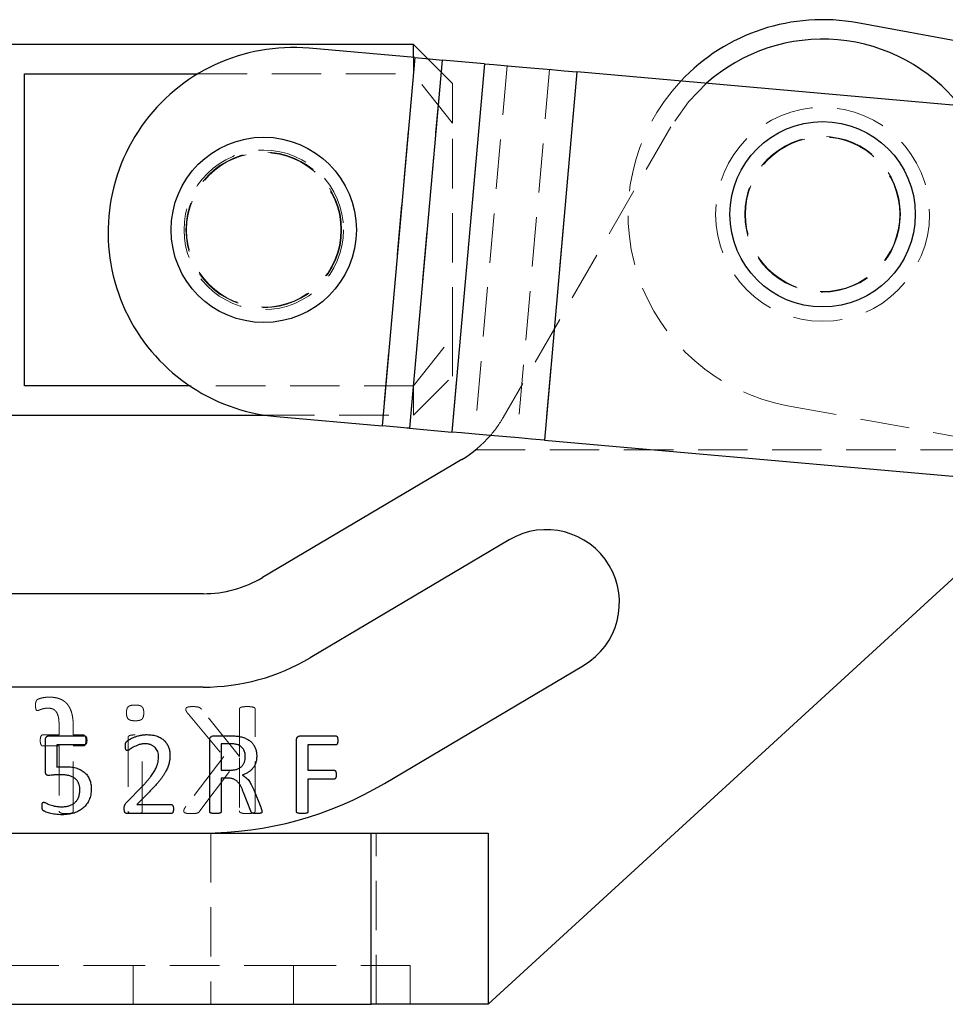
# Model space of a CAD drawing. Header units: millimetres. Extents: x 37 to 402, y 8 to 280.
# Tile 3 of 39: x 104 to 127, y 45 to 70. Entities that reach past the tile are written whole.
import ezdxf

# ---------------------------------------------------------------- set-up
doc = ezdxf.new("R2010")
doc.units = ezdxf.units.MM
doc.linetypes.add('HIDDEN', pattern=[1.905, 1.27, -0.635])

msp = doc.modelspace()

# ---------------------------------------------------------------- linework, layer by layer
at = {"color": 7, "linetype": 'Continuous', "lineweight": 25}
for p, q in [((137.67652, 67.47803), (125.15593, 69.77169)), ((113.74111, 69.21603), (80.35497, 69.21603)), ((113.77025, 68.87972), (111.05569, 69.11923)), ((114.10714, 68.85), (113.74111, 69.21603)), ((113.74111, 68.88229), (113.74111, 69.21603)), ((113.77025, 68.87972), (112.9353, 59.41649)), ((114.47462, 68.81758), (113.63967, 59.35434)), ((115.56398, 68.72146), (114.47462, 68.81758)), ((115.56398, 68.72146), (114.72903, 59.25822)), ((103.74111, 68.45987), (108.19297, 68.45987)), ((103.74111, 60.44719), (103.74111, 68.45987)), ((117.94123, 68.51171), (117.10628, 59.04847)), ((129.2451, 67.51436), (117.94123, 68.51171)), ((107.98575, 60.44719), (103.74111, 60.44719)), ((80.35497, 59.69103), (109.92785, 59.69103)), ((110.22074, 59.65599), (112.9353, 59.41649)), ((113.63967, 59.35434), (114.72903, 59.25822)), ((117.10628, 59.04847), (128.41015, 58.05112)), ((114.97842, 58.5528), (109.86204, 55.52233)), ((116.20151, 56.48784), (111.08513, 53.45737)), ((115.65497, 44.55353), (127.78138, 55.66169)), ((108.33318, 55.10353), (86.23012, 55.10353)), ((112.99621, 50.23088), (118.11259, 53.26135)), ((108.33318, 52.70353), (86.23012, 52.70353)), ((104.37524, 51.45353), (105.27965, 51.45353)), ((108.60244, 51.45353), (109.02432, 51.45353)), ((110.83323, 51.45353), (111.73948, 51.45353)), ((104.28057, 50.53303), (104.28057, 51.35243)), ((105.28378, 51.21823), (104.57468, 51.21823)), ((104.57468, 51.21823), (104.57468, 50.64838)), ((108.5041, 49.5027), (108.5041, 51.34599)), ((109.00547, 51.24765), (108.79821, 51.24765)), ((108.79821, 51.24765), (108.79821, 50.57118)), ((110.73351, 49.5027), (110.73351, 51.34599)), ((111.74132, 51.21823), (111.02762, 51.21823)), ((111.02762, 51.21823), (111.02762, 50.57118)), ((108.79821, 50.57118), (109.03856, 50.57118)), ((108.96917, 50.36529), (108.79821, 50.36529)), ((108.79821, 50.36529), (108.79821, 49.50362)), ((111.02762, 50.57118), (111.70088, 50.57118)), ((106.36751, 49.74765), (106.76411, 50.15206)), ((111.70088, 50.33588), (111.02762, 50.33588)), ((111.02762, 50.33588), (111.02762, 49.50316)), ((106.94977, 50.01511), (106.62762, 49.68882)), ((109.55694, 49.51787), (109.37266, 49.99443)), ((109.63139, 50.06061), (109.81154, 49.61713)), ((106.62762, 49.68882), (107.50768, 49.68882)), ((107.50952, 49.45353), (106.39325, 49.45353)), ((78.65497, 48.95353), (112.65497, 48.95353)), ((112.65497, 44.55353), (112.65497, 48.95353)), ((112.65497, 48.95353), (115.65497, 48.95353)), ((115.65497, 48.95353), (115.65497, 44.55353)), ((78.65497, 44.55353), (112.65497, 44.55353)), ((115.65497, 44.55353), (112.65497, 44.55353))]:
    msp.add_line(p, q, dxfattribs=at)
at = {"color": 7, "linetype": 'HIDDEN', "lineweight": 18}
for p, q in [((113.77025, 68.87972), (112.9353, 59.41649)), ((113.63967, 59.35434), (114.47462, 68.81758)), ((113.74111, 68.45987), (113.74111, 68.88229)), ((114.74111, 68.21603), (114.10714, 68.85)), ((114.72903, 59.25822), (115.56398, 68.72146)), ((116.1475, 68.66998), (115.31255, 59.20674)), ((117.23686, 68.57386), (116.40191, 59.11062)), ((108.19297, 68.45987), (113.74111, 68.45987)), ((114.74111, 67.19685), (113.74111, 68.45987)), ((117.94123, 68.51171), (117.10628, 59.04847)), ((114.74111, 68.21603), (114.74111, 67.19685)), ((114.74111, 61.71021), (114.74111, 67.19685)), ((120.35734, 67.10263), (116.04798, 59.6346)), ((113.74111, 60.44719), (114.74111, 61.71021)), ((114.74111, 61.71021), (114.74111, 60.69103)), ((113.74111, 59.69103), (114.74111, 60.69103)), ((113.74111, 60.44719), (107.98575, 60.44719)), ((113.74111, 59.69103), (113.74111, 60.44719)), ((123.35401, 59.93537), (127.62412, 59.15313)), ((109.92785, 59.69103), (113.74111, 59.69103)), ((115.33871, 58.80353), (128.75497, 58.80353)), ((109.26542, 50.92521), (108.28851, 52.13592)), ((109.26542, 52.13592), (109.26542, 50.92521)), ((109.66983, 49.52114), (109.66983, 52.13592)), ((107.95361, 52.00575), (108.86859, 50.92521)), ((104.63086, 51.6917), (104.63086, 51.47559)), ((104.99483, 51.47559), (104.99483, 51.67653)), ((104.63086, 51.47559), (104.21381, 51.47559)), ((105.25328, 51.47559), (104.99483, 51.47559)), ((106.40219, 51.4105), (106.40219, 49.51861)), ((106.76616, 49.51861), (106.76616, 51.4105)), ((104.21381, 51.1925), (104.63086, 51.1925)), ((104.63086, 51.1925), (104.63086, 49.51925)), ((104.99483, 49.51925), (104.99483, 51.1925)), ((104.99483, 51.1925), (105.25328, 51.1925)), ((108.86859, 50.92521), (107.88347, 49.63235)), ((108.24997, 49.52114), (109.26542, 50.8835)), ((109.26542, 50.8835), (109.26542, 49.52114)), ((108.52997, 48.95353), (108.52997, 44.55353)), ((112.65497, 48.95353), (112.65497, 44.55353)), ((112.77997, 44.55353), (112.77997, 48.95353)), ((106.52997, 45.55353), (84.77997, 45.55353)), ((106.52997, 45.55353), (106.52997, 44.55353)), ((110.65497, 45.55353), (106.52997, 45.55353)), ((110.65497, 45.55353), (110.65497, 44.55353)), ((113.65497, 45.55353), (110.65497, 45.55353)), ((113.65497, 45.55353), (113.65497, 44.55353))]:
    msp.add_line(p, q, dxfattribs=at)
at = {"color": 7, "linetype": 'Continuous', "lineweight": 25, "flags": 128}
for points in [[(113.77025, 68.87972), (113.86789, 68.87111), (113.96458, 68.86258), (114.05941, 68.85421), (114.15145, 68.84609), (114.23982, 68.83829), (114.32367, 68.83089), (114.40219, 68.82397), (114.47462, 68.81758)], [(115.56398, 68.72146), (115.80844, 68.69989), (116.07343, 68.67651), (116.35642, 68.65154), (116.65467, 68.62523), (116.96531, 68.59782), (117.28535, 68.56958), (117.6117, 68.54079), (117.94123, 68.51171)], [(113.63967, 59.35434), (113.56724, 59.36073), (113.48872, 59.36766), (113.40487, 59.37505), (113.3165, 59.38285), (113.22446, 59.39097), (113.12963, 59.39934), (113.03294, 59.40787), (112.9353, 59.41649)], [(117.10628, 59.04847), (116.77675, 59.07755), (116.4504, 59.10634), (116.13036, 59.13458), (115.81972, 59.16199), (115.52147, 59.1883), (115.23849, 59.21327), (114.97349, 59.23665), (114.72903, 59.25822)]]:
    msp.add_lwpolyline(points, dxfattribs=at)
at = {"color": 7, "linetype": 'HIDDEN', "lineweight": 18, "flags": 128}
msp.add_lwpolyline([(121.26693, 68.21828), (120.80715, 67.74533), (120.35734, 67.10263)], dxfattribs=at)
at = {"color": 7, "linetype": 'HIDDEN', "lineweight": 18}
for centre, radius in [((124.25497, 64.85353), 2.75), ((124.25497, 64.85353), 2), ((124.25497, 64.85353), 1.98438), ((109.89111, 64.45353), 2.05), ((109.89111, 64.45353), 2), ((109.89111, 64.45353), 1.98438)]:
    msp.add_circle(centre, radius, dxfattribs=at)
at = {"color": 7, "linetype": 'Continuous', "lineweight": 25}
for centre in [(124.25497, 64.85353), (109.89111, 64.45353)]:
    msp.add_circle(centre, 2.38125, dxfattribs=at)
for centre, radius, start, end in [((124.25497, 64.85353), 5, 79.619035, 136.800452), ((124.25497, 64.85353), 4.5, 38.309142, 131.606457), ((110.63821, 64.38761), 4.75, 84.957799, 264.957799), ((113.44956, 61.134), 3, 300.638585, 319.129761), ((117.15705, 54.87459), 1.875, 300.638585, 120.638585), ((108.33318, 58.10353), 3, 270, 300.638585), ((108.33318, 58.10353), 5.4, 270, 300.638585), ((108.33318, 58.10353), 9.15, 270, 300.638585)]:
    msp.add_arc(centre, radius, start, end, dxfattribs=at)
at = {"color": 7, "linetype": 'HIDDEN', "lineweight": 18}
for centre, radius, start, end in [((124.25497, 64.85353), 5, 136.800452, 259.619035), ((113.44956, 61.134), 3, 319.129761, 330.013284)]:
    msp.add_arc(centre, radius, start, end, dxfattribs=at)
for points, knots in [([(104.36926, 52.44618), (104.34435, 52.44575), (104.29513, 52.4449), (104.22524, 52.43315), (104.16421, 52.42075), (104.11681, 52.40539), (104.08369, 52.39144), (104.06203, 52.37722), (104.04864, 52.36128), (104.0385, 52.34335), (104.03076, 52.32137), (104.02697, 52.29506), (104.02432, 52.26404), (104.02427, 52.24166), (104.02425, 52.22944)], [0, 0, 0, 0, 0.15721035, 0.31063332, 0.44692618, 0.55047832, 0.62494839, 0.6736927, 0.7123862, 0.75531278, 0.80330615, 0.85867081, 0.92278492, 1, 1, 1, 1]), ([(104.99483, 51.67653), (104.99434, 51.70919), (104.99339, 51.77228), (104.98633, 51.8634), (104.97544, 51.94752), (104.95907, 52.02448), (104.93766, 52.09456), (104.91114, 52.15781), (104.88025, 52.21508), (104.84321, 52.26501), (104.80192, 52.30954), (104.75478, 52.34674), (104.70294, 52.37807), (104.64624, 52.40337), (104.58435, 52.42303), (104.5172, 52.43663), (104.44488, 52.44499), (104.39498, 52.44577), (104.36926, 52.44618)], [0, 0, 0, 0, 0.08570078, 0.16552495, 0.23970746, 0.30811365, 0.37175139, 0.43170095, 0.48785621, 0.542026, 0.59442123, 0.64673184, 0.69905705, 0.75298945, 0.80927513, 0.86911247, 0.93253141, 1, 1, 1, 1]), ([(104.02425, 52.22944), (104.02449, 52.21763), (104.02493, 52.19629), (104.02787, 52.16774), (104.03265, 52.14523), (104.03724, 52.12796), (104.04285, 52.11452), (104.05121, 52.10576), (104.06206, 52.10172), (104.0695, 52.10136), (104.07353, 52.10116)], [0, 0, 0, 0, 0.233662, 0.42246122, 0.56721062, 0.68863928, 0.77630592, 0.85296818, 0.92033461, 1, 1, 1, 1]), ([(104.07353, 52.10116), (104.07905, 52.10182), (104.09187, 52.10334), (104.11237, 52.11105), (104.13685, 52.12169), (104.16673, 52.13205), (104.20156, 52.14401), (104.24274, 52.15382), (104.29039, 52.16206), (104.32456, 52.16273), (104.34272, 52.16309)], [0, 0, 0, 0, 0.05977482, 0.13881683, 0.23460436, 0.3481738, 0.47967292, 0.63178116, 0.80437112, 1, 1, 1, 1]), ([(104.34272, 52.16309), (104.36731, 52.16218), (104.41348, 52.16046), (104.47743, 52.13985), (104.52986, 52.10413), (104.56341, 52.06271), (104.58375, 52.02296), (104.59697, 51.98834), (104.60829, 51.94992), (104.6171, 51.90723), (104.62323, 51.86012), (104.62733, 51.80822), (104.6309, 51.75156), (104.63088, 51.71213), (104.63086, 51.6917)], [0, 0, 0, 0, 0.11620071, 0.21814142, 0.31364499, 0.41293756, 0.4669511, 0.52477651, 0.58825145, 0.65656357, 0.73108899, 0.81322499, 0.90318608, 1, 1, 1, 1]), ([(106.58228, 52.24397), (106.56265, 52.24366), (106.52677, 52.2431), (106.47781, 52.23492), (106.43852, 52.2223), (106.40747, 52.20351), (106.38605, 52.17546), (106.3708, 52.1398), (106.36362, 52.09448), (106.36241, 52.06158), (106.36175, 52.04366)], [0, 0, 0, 0, 0.16747638, 0.30619834, 0.42226843, 0.51858642, 0.61074827, 0.71871274, 0.84680722, 1, 1, 1, 1]), ([(106.8066, 52.03987), (106.80605, 52.05802), (106.80503, 52.09143), (106.79654, 52.13729), (106.78196, 52.17425), (106.75954, 52.20281), (106.72811, 52.22243), (106.68796, 52.23485), (106.63843, 52.24312), (106.60212, 52.24367), (106.58228, 52.24397)], [0, 0, 0, 0, 0.15232317, 0.2802837, 0.38964167, 0.48270415, 0.57981113, 0.69555824, 0.8336375, 1, 1, 1, 1]), ([(108.06672, 52.20353), (108.04984, 52.20349), (108.01981, 52.20342), (107.9796, 52.19843), (107.94809, 52.19337), (107.92407, 52.18575), (107.90603, 52.17689), (107.89495, 52.16437), (107.88897, 52.15054), (107.88826, 52.14082), (107.88789, 52.13592)], [0, 0, 0, 0, 0.24093166, 0.42878133, 0.57877368, 0.69588198, 0.7888733, 0.86138068, 0.93016722, 1, 1, 1, 1]), ([(107.88789, 52.13592), (107.88846, 52.12675), (107.88963, 52.10761), (107.90227, 52.0781), (107.92379, 52.0439), (107.94258, 52.01987), (107.95361, 52.00575)], [0, 0, 0, 0, 0.18410024, 0.38470193, 0.63851649, 1, 1, 1, 1]), ([(108.28852, 52.13592), (108.28411, 52.14201), (108.27558, 52.15381), (108.25888, 52.16823), (108.23948, 52.17987), (108.21608, 52.18852), (108.1886, 52.19564), (108.15506, 52.19959), (108.11397, 52.20295), (108.08358, 52.20332), (108.06672, 52.20353)], [0, 0, 0, 0, 0.0930697, 0.1801088, 0.27154947, 0.37250569, 0.48851204, 0.62305829, 0.79084207, 1, 1, 1, 1]), ([(109.46763, 52.20353), (109.4497, 52.20346), (109.41716, 52.20333), (109.37294, 52.1984), (109.33733, 52.19325), (109.30974, 52.18608), (109.2883, 52.17898), (109.27435, 52.16665), (109.26696, 52.15178), (109.26594, 52.14126), (109.26542, 52.13592)], [0, 0, 0, 0, 0.23177102, 0.42082793, 0.57544077, 0.69643179, 0.79058611, 0.86393428, 0.93098412, 1, 1, 1, 1]), ([(109.66983, 52.13592), (109.66931, 52.14125), (109.66827, 52.15176), (109.66091, 52.1669), (109.64647, 52.17858), (109.62525, 52.18642), (109.59743, 52.19306), (109.5615, 52.1985), (109.51746, 52.20324), (109.48513, 52.20343), (109.46763, 52.20353)], [0, 0, 0, 0, 0.06905503, 0.13614289, 0.21158208, 0.30326861, 0.42697252, 0.58167306, 0.77355099, 1, 1, 1, 1]), ([(106.36175, 52.04366), (106.3623, 52.0255), (106.36331, 51.9921), (106.37181, 51.94624), (106.38638, 51.90928), (106.4088, 51.88072), (106.44024, 51.8611), (106.48039, 51.84868), (106.52992, 51.84041), (106.56623, 51.83986), (106.58607, 51.83956)], [0, 0, 0, 0, 0.15232317, 0.2802837, 0.38964167, 0.48270415, 0.57981113, 0.69555824, 0.8336375, 1, 1, 1, 1]), ([(106.58607, 51.83956), (106.6057, 51.83984), (106.64161, 51.84034), (106.69039, 51.84885), (106.72992, 51.86048), (106.76106, 51.87946), (106.78225, 51.90787), (106.79658, 51.94395), (106.80504, 51.98894), (106.80605, 52.02192), (106.8066, 52.03987)], [0, 0, 0, 0, 0.16739731, 0.30605378, 0.42149622, 0.51776873, 0.61129806, 0.71850501, 0.84687955, 1, 1, 1, 1]), ([(104.21381, 51.47559), (104.20869, 51.47528), (104.19892, 51.4747), (104.18546, 51.46851), (104.17385, 51.45801), (104.16416, 51.44272), (104.15598, 51.42261), (104.14972, 51.39755), (104.14616, 51.367), (104.14578, 51.3448), (104.14557, 51.33278)], [0, 0, 0, 0, 0.08734203, 0.1665407, 0.2484111, 0.35257255, 0.47396302, 0.6193538, 0.79403786, 1, 1, 1, 1]), ([(105.31836, 51.33278), (105.31799, 51.34478), (105.31729, 51.36691), (105.31572, 51.39757), (105.30954, 51.4224), (105.30303, 51.44275), (105.29385, 51.45813), (105.28213, 51.46869), (105.26833, 51.47459), (105.25839, 51.47525), (105.25328, 51.47559)], [0, 0, 0, 0, 0.20655317, 0.38098825, 0.52593921, 0.64506436, 0.74756017, 0.82966551, 0.91240733, 1, 1, 1, 1]), ([(106.58544, 51.47559), (106.56857, 51.47537), (106.53839, 51.47499), (106.4977, 51.47177), (106.46568, 51.46751), (106.44135, 51.45958), (106.42288, 51.45066), (106.41073, 51.43843), (106.4031, 51.42498), (106.40248, 51.41522), (106.40219, 51.4105)], [0, 0, 0, 0, 0.238249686, 0.426402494, 0.577155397, 0.692960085, 0.787529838, 0.863316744, 0.933895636, 1, 1, 1, 1]), ([(104.14557, 51.33278), (104.14588, 51.32141), (104.14647, 51.30008), (104.14886, 51.27049), (104.15555, 51.24589), (104.16512, 51.22167), (104.18309, 51.19781), (104.20399, 51.1942), (104.21381, 51.1925)], [0, 0, 0, 0, 0.198788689, 0.372665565, 0.517217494, 0.640880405, 0.831217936, 1, 1, 1, 1]), ([(105.25328, 51.1925), (105.25841, 51.19279), (105.26846, 51.19336), (105.28223, 51.2001), (105.29345, 51.21112), (105.30323, 51.22602), (105.30959, 51.24609), (105.31469, 51.27063), (105.31758, 51.30007), (105.31809, 51.3214), (105.31836, 51.33278)], [0, 0, 0, 0, 0.089158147, 0.174897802, 0.26095384, 0.362174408, 0.483428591, 0.626576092, 0.800806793, 1, 1, 1, 1]), ([(107.88347, 49.63235), (107.87801, 49.62392), (107.86822, 49.60883), (107.85478, 49.58842), (107.84645, 49.57156), (107.83874, 49.55616), (107.83389, 49.54104), (107.83277, 49.5298), (107.83229, 49.52493)], [0, 0, 0, 0, 0.25051133, 0.44866232, 0.60836496, 0.71876072, 0.87820418, 1, 1, 1, 1]), ([(104.63086, 49.51925), (104.63109, 49.51389), (104.63152, 49.5035), (104.6392, 49.48919), (104.65248, 49.47818), (104.67078, 49.46835), (104.69616, 49.46236), (104.72789, 49.45611), (104.76778, 49.4546), (104.79685, 49.45391), (104.81285, 49.45353)], [0, 0, 0, 0, 0.075022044, 0.145655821, 0.221618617, 0.316261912, 0.43699626, 0.588365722, 0.773479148, 1, 1, 1, 1]), ([(104.81285, 49.45353), (104.82885, 49.45392), (104.85812, 49.45464), (104.89804, 49.45599), (104.92972, 49.46245), (104.95495, 49.46833), (104.97313, 49.47822), (104.98667, 49.48902), (104.99323, 49.50373), (104.99429, 49.51393), (104.99483, 49.51925)], [0, 0, 0, 0, 0.22671974, 0.41497173, 0.56354008, 0.68438043, 0.77910682, 0.85513631, 0.9244987, 1, 1, 1, 1]), ([(106.40219, 49.51861), (106.40243, 49.51347), (106.40292, 49.50328), (106.41053, 49.48943), (106.42316, 49.47793), (106.44119, 49.46868), (106.46592, 49.46209), (106.49755, 49.45614), (106.53846, 49.45455), (106.56859, 49.4539), (106.58544, 49.45353)], [0, 0, 0, 0, 0.07177663, 0.14212812, 0.2156024, 0.30986745, 0.42441828, 0.5751828, 0.76251795, 1, 1, 1, 1]), ([(106.58544, 49.45353), (106.60165, 49.45391), (106.63114, 49.45461), (106.67144, 49.45608), (106.70341, 49.46233), (106.72871, 49.46845), (106.74695, 49.47778), (106.75932, 49.48934), (106.76511, 49.50361), (106.7658, 49.51352), (106.76616, 49.51861)], [0, 0, 0, 0, 0.230397, 0.41921954, 0.57118106, 0.69238765, 0.78740114, 0.8593135, 0.92765349, 1, 1, 1, 1]), ([(107.83229, 49.52493), (107.83265, 49.51962), (107.83338, 49.50909), (107.83926, 49.4939), (107.8508, 49.47994), (107.8705, 49.47143), (107.8959, 49.46378), (107.92895, 49.4576), (107.97122, 49.45403), (108.00247, 49.45371), (108.01996, 49.45353)], [0, 0, 0, 0, 0.071770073, 0.142168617, 0.216987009, 0.310050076, 0.426357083, 0.57729132, 0.763351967, 1, 1, 1, 1]), ([(108.01996, 49.45353), (108.0425, 49.45397), (108.08322, 49.45476), (108.13787, 49.45837), (108.18025, 49.46624), (108.21174, 49.48043), (108.23314, 49.50018), (108.24445, 49.51427), (108.24997, 49.52114)], [0, 0, 0, 0, 0.26989391, 0.48744989, 0.65509811, 0.78366388, 0.89443265, 1, 1, 1, 1]), ([(109.26542, 49.52114), (109.26602, 49.51624), (109.26727, 49.50599), (109.27428, 49.49108), (109.28819, 49.47813), (109.3095, 49.46997), (109.33754, 49.46437), (109.37279, 49.45744), (109.41723, 49.45414), (109.44972, 49.45375), (109.46763, 49.45353)], [0, 0, 0, 0, 0.06366785, 0.13319886, 0.20843288, 0.30369096, 0.42409133, 0.57923217, 0.76812122, 1, 1, 1, 1]), ([(109.46763, 49.45353), (109.48511, 49.45377), (109.51738, 49.45422), (109.56165, 49.45733), (109.59722, 49.46455), (109.62549, 49.46964), (109.64656, 49.47853), (109.66099, 49.49083), (109.66797, 49.50601), (109.66923, 49.51625), (109.66983, 49.52114)], [0, 0, 0, 0, 0.22655499, 0.41827042, 0.57349974, 0.69662819, 0.78944703, 0.86672518, 0.93629585, 1, 1, 1, 1])]:
    msp.add_open_spline(points, degree=3, knots=knots, dxfattribs=at)
at = {"color": 7, "linetype": 'Continuous', "lineweight": 25}
for points, knots in [([(104.28057, 51.35243), (104.28078, 51.36041), (104.2812, 51.3756), (104.28548, 51.39679), (104.29368, 51.41449), (104.30428, 51.4291), (104.31811, 51.44061), (104.33496, 51.44822), (104.35429, 51.45299), (104.368, 51.45334), (104.37523, 51.45353)], [0, 0, 0, 0, 0.150873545, 0.287229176, 0.405174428, 0.516984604, 0.626021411, 0.741340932, 0.863582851, 1, 1, 1, 1]), ([(105.27965, 51.45353), (105.28386, 51.45319), (105.29235, 51.45252), (105.30411, 51.44621), (105.31548, 51.4378), (105.3239, 51.42454), (105.3319, 51.40862), (105.33553, 51.38806), (105.33921, 51.36405), (105.33933, 51.34663), (105.33939, 51.33726)], [0, 0, 0, 0, 0.08669064, 0.17476658, 0.27198843, 0.37684782, 0.4961948, 0.63950694, 0.80615383, 1, 1, 1, 1]), ([(106.33351, 51.19296), (106.33365, 51.20046), (106.3339, 51.21425), (106.33445, 51.23348), (106.33691, 51.24974), (106.33995, 51.26401), (106.34486, 51.27647), (106.35043, 51.28929), (106.36133, 51.30222), (106.3738, 51.31435), (106.38809, 51.32566), (106.403, 51.33611), (106.42074, 51.34873), (106.45124, 51.36714), (106.49647, 51.39224), (106.56051, 51.41896), (106.63353, 51.44391), (106.71397, 51.46507), (106.80029, 51.48077), (106.86009, 51.48221), (106.89049, 51.48294)], [0, 0, 0, 0, 0.0328592, 0.0603806, 0.08408481, 0.10473878, 0.1240428, 0.14263512, 0.16556826, 0.19733544, 0.21880052, 0.24522194, 0.27702448, 0.31405164, 0.4010561, 0.50317697, 0.61724522, 0.73856077, 0.86708045, 1, 1, 1, 1]), ([(106.89049, 51.48294), (106.9144, 51.48235), (106.96097, 51.48119), (107.02854, 51.47411), (107.09144, 51.46118), (107.14965, 51.44334), (107.20279, 51.42062), (107.2519, 51.39509), (107.29539, 51.3644), (107.33501, 51.33088), (107.36915, 51.29342), (107.39984, 51.25377), (107.4242, 51.2102), (107.44512, 51.16466), (107.46133, 51.11679), (107.47198, 51.06694), (107.47932, 51.01579), (107.48015, 50.98113), (107.48057, 50.96364)], [0, 0, 0, 0, 0.08092196, 0.15756902, 0.2295428, 0.2979116, 0.36318426, 0.42486758, 0.48482806, 0.54290608, 0.60012655, 0.65600476, 0.71219705, 0.76856597, 0.82544498, 0.88279209, 0.94085161, 1, 1, 1, 1]), ([(108.5041, 51.34599), (108.50436, 51.35522), (108.50485, 51.37253), (108.51073, 51.39619), (108.52047, 51.41581), (108.5391, 51.43422), (108.56663, 51.44973), (108.59075, 51.45229), (108.60244, 51.45353)], [0, 0, 0, 0, 0.16787356, 0.31480272, 0.44092436, 0.56135618, 0.78750078, 1, 1, 1, 1]), ([(109.02432, 51.45353), (109.04715, 51.45349), (109.08871, 51.45342), (109.14613, 51.44964), (109.19486, 51.4461), (109.22484, 51.44302), (109.23893, 51.44158)], [0, 0, 0, 0, 0.31843164, 0.57956619, 0.80246373, 1, 1, 1, 1]), ([(109.23893, 51.44158), (109.25749, 51.4379), (109.29391, 51.43069), (109.34677, 51.41754), (109.39567, 51.39934), (109.44189, 51.38021), (109.48409, 51.35673), (109.5236, 51.33193), (109.55857, 51.30289), (109.5906, 51.2718), (109.61828, 51.23745), (109.64398, 51.20174), (109.6635, 51.16223), (109.68109, 51.12135), (109.69356, 51.07771), (109.70351, 51.03219), (109.70891, 50.9843), (109.70962, 50.9517), (109.70998, 50.93515)], [0, 0, 0, 0, 0.074445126, 0.146054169, 0.213901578, 0.279488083, 0.342577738, 0.403578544, 0.462674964, 0.52104511, 0.578827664, 0.635988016, 0.693657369, 0.751731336, 0.810827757, 0.871804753, 0.934882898, 1, 1, 1, 1]), ([(110.73351, 51.34599), (110.73378, 51.35521), (110.7343, 51.37251), (110.74001, 51.39634), (110.75042, 51.41568), (110.76899, 51.43438), (110.79702, 51.44971), (110.82141, 51.45228), (110.83323, 51.45353)], [0, 0, 0, 0, 0.16678551, 0.31276236, 0.43937964, 0.5590309, 0.78614469, 1, 1, 1, 1]), ([(111.73948, 51.45353), (111.74323, 51.45335), (111.7508, 51.45298), (111.76121, 51.44709), (111.77151, 51.43885), (111.77866, 51.42512), (111.78618, 51.40854), (111.78953, 51.38698), (111.7918, 51.36183), (111.79215, 51.3437), (111.79233, 51.33404)], [0, 0, 0, 0, 0.07719276, 0.15569397, 0.24396727, 0.34851113, 0.47298072, 0.62257455, 0.79883244, 1, 1, 1, 1]), ([(105.33939, 51.33726), (105.33923, 51.32837), (105.33894, 51.31161), (105.33626, 51.28804), (105.33168, 51.26753), (105.32557, 51.25001), (105.31736, 51.23614), (105.3079, 51.2257), (105.29642, 51.21916), (105.288, 51.21854), (105.28378, 51.21823)], [0, 0, 0, 0, 0.18507056, 0.34883, 0.49272317, 0.62186686, 0.73343546, 0.82591578, 0.91295789, 1, 1, 1, 1]), ([(106.37992, 51.07118), (106.37636, 51.07161), (106.36926, 51.07246), (106.35905, 51.07712), (106.3509, 51.0863), (106.34463, 51.09917), (106.3397, 51.1161), (106.33621, 51.13754), (106.33404, 51.16366), (106.33369, 51.18269), (106.33351, 51.19296)], [0, 0, 0, 0, 0.07521997, 0.15016339, 0.22993808, 0.3279335, 0.44922205, 0.59966199, 0.78402519, 1, 1, 1, 1]), ([(106.84637, 51.24765), (106.83058, 51.24727), (106.79968, 51.24654), (106.75447, 51.24145), (106.71162, 51.23297), (106.65964, 51.2162), (106.60064, 51.19268), (106.53788, 51.16137), (106.48446, 51.13036), (106.44695, 51.10445), (106.42115, 51.08734), (106.40556, 51.0783), (106.39207, 51.07272), (106.38363, 51.07165), (106.37992, 51.07118)], [0, 0, 0, 0, 0.0934864, 0.18292578, 0.26901453, 0.35163177, 0.5059015, 0.64461762, 0.76656801, 0.87120992, 0.91447825, 0.94980281, 0.97793292, 1, 1, 1, 1]), ([(107.18645, 50.92044), (107.18547, 50.94201), (107.18354, 50.98478), (107.16555, 51.04612), (107.13906, 51.10289), (107.10688, 51.14367), (107.07672, 51.17195), (107.05159, 51.19124), (107.02352, 51.20801), (106.99284, 51.2221), (106.95964, 51.23366), (106.92394, 51.24206), (106.88585, 51.24637), (106.85971, 51.24722), (106.84637, 51.24765)], [0, 0, 0, 0, 0.12181493, 0.24149493, 0.35897884, 0.47447562, 0.53274065, 0.59273431, 0.65339449, 0.71739466, 0.78346912, 0.85202223, 0.92449761, 1, 1, 1, 1]), ([(109.20446, 51.22743), (109.19181, 51.23094), (109.16529, 51.23829), (109.12981, 51.24283), (109.09816, 51.24489), (109.07046, 51.24721), (109.03917, 51.24708), (109.01711, 51.24745), (109.00547, 51.24765)], [0, 0, 0, 0, 0.19599816, 0.41097172, 0.53264892, 0.67031096, 0.82599922, 1, 1, 1, 1]), ([(109.41586, 50.91079), (109.4152, 50.92981), (109.41392, 50.96638), (109.40545, 51.01928), (109.38956, 51.06707), (109.36861, 51.11092), (109.33954, 51.14934), (109.30226, 51.18213), (109.25668, 51.20899), (109.22233, 51.22112), (109.20446, 51.22743)], [0, 0, 0, 0, 0.138354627, 0.266002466, 0.38789145, 0.503472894, 0.617991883, 0.735574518, 0.862432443, 1, 1, 1, 1]), ([(111.79233, 51.33404), (111.79214, 51.32454), (111.79178, 51.30688), (111.78963, 51.28243), (111.78589, 51.26187), (111.77944, 51.24559), (111.77161, 51.23305), (111.76233, 51.22453), (111.75203, 51.21947), (111.74489, 51.21865), (111.74132, 51.21823)], [0, 0, 0, 0, 0.20509845, 0.38111146, 0.52960166, 0.65423719, 0.75694619, 0.84591016, 0.92281319, 1, 1, 1, 1]), ([(106.76411, 50.15206), (106.78619, 50.17488), (106.82856, 50.21867), (106.88687, 50.28431), (106.93907, 50.34547), (106.98399, 50.40399), (107.02312, 50.45935), (107.05782, 50.5118), (107.08778, 50.56168), (107.11283, 50.60945), (107.13359, 50.65485), (107.15016, 50.69819), (107.16324, 50.73913), (107.17522, 50.7899), (107.18387, 50.85013), (107.18561, 50.89759), (107.18645, 50.92044)], [0, 0, 0, 0, 0.10586018, 0.20317244, 0.29270934, 0.37393395, 0.44905025, 0.51875423, 0.58358034, 0.64298558, 0.69853443, 0.74995107, 0.79760959, 0.84171674, 0.92378026, 1, 1, 1, 1]), ([(107.48057, 50.96364), (107.47982, 50.93189), (107.47832, 50.86825), (107.46687, 50.78876), (107.45253, 50.72444), (107.43661, 50.67407), (107.41602, 50.6218), (107.38968, 50.56773), (107.35902, 50.51076), (107.32114, 50.45156), (107.27821, 50.38854), (107.22797, 50.32249), (107.1706, 50.25234), (107.10519, 50.17722), (107.03066, 50.09756), (106.97746, 50.04334), (106.94978, 50.01511)], [0, 0, 0, 0, 0.08507941, 0.17050198, 0.21472941, 0.2616143, 0.31194042, 0.36520293, 0.42271664, 0.48526368, 0.55348779, 0.62707198, 0.70762124, 0.79638913, 0.89401055, 1, 1, 1, 1]), ([(109.03856, 50.57118), (109.0542, 50.57133), (109.08451, 50.57164), (109.12811, 50.57699), (109.1686, 50.58464), (109.20594, 50.59554), (109.23995, 50.60996), (109.27119, 50.62649), (109.29925, 50.64596), (109.32468, 50.66749), (109.34697, 50.69153), (109.36569, 50.718), (109.38212, 50.74592), (109.39852, 50.78668), (109.41294, 50.84168), (109.41487, 50.8874), (109.41586, 50.91079)], [0, 0, 0, 0, 0.08142735, 0.15774026, 0.22847591, 0.29588838, 0.35990963, 0.42060199, 0.47969971, 0.5374294, 0.59389898, 0.64992707, 0.70604601, 0.76221031, 0.87833233, 1, 1, 1, 1]), ([(109.70998, 50.93515), (109.70956, 50.91905), (109.70874, 50.88772), (109.70431, 50.84188), (109.69606, 50.79867), (109.68438, 50.75803), (109.67041, 50.71969), (109.65254, 50.68408), (109.63245, 50.65044), (109.60162, 50.60862), (109.55593, 50.56139), (109.4918, 50.51285), (109.41853, 50.47244), (109.36572, 50.45143), (109.33865, 50.44066)], [0, 0, 0, 0, 0.072507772, 0.141170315, 0.207213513, 0.270340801, 0.331479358, 0.390731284, 0.449547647, 0.507790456, 0.624433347, 0.744090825, 0.868888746, 1, 1, 1, 1]), ([(104.57468, 50.64838), (104.59197, 50.65083), (104.62673, 50.65574), (104.68114, 50.65773), (104.74011, 50.65922), (104.78148, 50.65935), (104.80354, 50.65941)], [0, 0, 0, 0, 0.22815705, 0.45890389, 0.71145032, 1, 1, 1, 1]), ([(104.80354, 50.65941), (104.82991, 50.65882), (104.88105, 50.65768), (104.95518, 50.65059), (105.02405, 50.63768), (105.08775, 50.61987), (105.14616, 50.59711), (105.20023, 50.57125), (105.24842, 50.53966), (105.29212, 50.50453), (105.33088, 50.46553), (105.36424, 50.42215), (105.39298, 50.37509), (105.41621, 50.32392), (105.43474, 50.26962), (105.44739, 50.21226), (105.45546, 50.15213), (105.4565, 50.11103), (105.45704, 50.09002)], [0, 0, 0, 0, 0.08046586, 0.15611066, 0.22699355, 0.29404119, 0.3576851, 0.41811368, 0.47660109, 0.53311742, 0.58898997, 0.64397916, 0.69978711, 0.75689981, 0.81515316, 0.87458783, 0.93588557, 1, 1, 1, 1]), ([(104.36099, 50.43515), (104.35423, 50.4354), (104.34167, 50.43589), (104.32436, 50.43947), (104.30998, 50.44547), (104.29808, 50.45441), (104.29008, 50.46828), (104.28427, 50.48573), (104.28144, 50.50798), (104.28088, 50.52414), (104.28057, 50.53303)], [0, 0, 0, 0, 0.13656987, 0.25379432, 0.35504174, 0.44983226, 0.548635, 0.67300405, 0.82015297, 1, 1, 1, 1]), ([(104.65097, 50.45353), (104.6358, 50.4535), (104.60652, 50.45344), (104.56424, 50.45137), (104.52511, 50.44897), (104.47837, 50.44306), (104.42412, 50.4365), (104.38154, 50.43559), (104.36099, 50.43515)], [0, 0, 0, 0, 0.15648054, 0.30202676, 0.43670617, 0.56080553, 0.78806147, 1, 1, 1, 1]), ([(105.16292, 50.06198), (105.16256, 50.07762), (105.16186, 50.10823), (105.15656, 50.15264), (105.14665, 50.19414), (105.1335, 50.23273), (105.11643, 50.26875), (105.09481, 50.3013), (105.06905, 50.33069), (105.0395, 50.35706), (105.00572, 50.38), (104.96792, 50.3999), (104.92614, 50.41698), (104.87965, 50.43004), (104.82911, 50.4405), (104.77388, 50.44838), (104.71401, 50.45288), (104.67242, 50.45331), (104.65097, 50.45353)], [0, 0, 0, 0, 0.06353779, 0.12437484, 0.18129333, 0.2366066, 0.2897807, 0.34277965, 0.39483448, 0.44817954, 0.50325415, 0.56033576, 0.6214809, 0.68628954, 0.75623874, 0.83106123, 0.91283824, 1, 1, 1, 1]), ([(109.37266, 49.99443), (109.36201, 50.02057), (109.34145, 50.07102), (109.30806, 50.14243), (109.27272, 50.2071), (109.23608, 50.25299), (109.20399, 50.28485), (109.17781, 50.30557), (109.14928, 50.32309), (109.11901, 50.33847), (109.08586, 50.35051), (109.04982, 50.35926), (109.01051, 50.3642), (108.98328, 50.36492), (108.96917, 50.36529)], [0, 0, 0, 0, 0.14294361, 0.2758776, 0.39925452, 0.51521888, 0.57173146, 0.62807868, 0.68384058, 0.74109399, 0.79975999, 0.86204936, 0.92855031, 1, 1, 1, 1]), ([(109.33865, 50.44066), (109.35474, 50.43307), (109.38664, 50.41802), (109.42923, 50.38592), (109.46895, 50.34884), (109.50506, 50.30458), (109.53949, 50.25414), (109.57061, 50.19597), (109.60238, 50.13133), (109.62141, 50.08494), (109.63139, 50.06061)], [0, 0, 0, 0, 0.10808488, 0.21428042, 0.32319583, 0.43848372, 0.56141387, 0.69463928, 0.83986516, 1, 1, 1, 1]), ([(111.70088, 50.57118), (111.70447, 50.57096), (111.71166, 50.57054), (111.72158, 50.56525), (111.73135, 50.55788), (111.73884, 50.54573), (111.74565, 50.5301), (111.74921, 50.50941), (111.75139, 50.48376), (111.75171, 50.46487), (111.75189, 50.45445)], [0, 0, 0, 0, 0.07572256, 0.15165595, 0.23527131, 0.33396906, 0.45099597, 0.5976139, 0.77790907, 1, 1, 1, 1]), ([(111.75189, 50.45445), (111.75169, 50.44479), (111.75133, 50.42683), (111.74923, 50.40206), (111.74543, 50.38137), (111.73905, 50.36503), (111.7309, 50.35247), (111.72194, 50.34328), (111.71182, 50.33695), (111.70448, 50.33623), (111.70088, 50.33588)], [0, 0, 0, 0, 0.20548202, 0.38227379, 0.52868269, 0.65157128, 0.75284067, 0.84504675, 0.92389507, 1, 1, 1, 1]), ([(104.69509, 49.63), (104.7118, 49.63015), (104.7447, 49.63046), (104.79281, 49.63613), (104.83905, 49.64287), (104.88279, 49.65419), (104.92434, 49.66816), (104.96292, 49.68619), (104.99875, 49.70727), (105.03095, 49.73249), (105.06074, 49.76035), (105.08641, 49.79248), (105.10919, 49.82768), (105.12848, 49.86649), (105.14445, 49.90918), (105.15519, 49.9563), (105.16162, 50.00773), (105.16248, 50.04343), (105.16292, 50.06198)], [0, 0, 0, 0, 0.06913396, 0.13607, 0.20027806, 0.26240196, 0.32275354, 0.38147113, 0.43833855, 0.49439076, 0.55044656, 0.60678848, 0.66412053, 0.72366409, 0.78584944, 0.85228516, 0.92321854, 1, 1, 1, 1]), ([(105.45704, 50.09002), (105.45648, 50.06425), (105.4554, 50.01388), (105.4451, 49.94056), (105.42819, 49.87148), (105.40415, 49.80701), (105.37425, 49.74709), (105.33877, 49.69182), (105.29694, 49.64198), (105.24998, 49.59679), (105.19777, 49.55676), (105.14093, 49.52169), (105.07937, 49.49168), (105.01319, 49.46697), (104.94271, 49.44775), (104.86832, 49.43403), (104.7901, 49.42562), (104.73662, 49.42463), (104.70933, 49.42412)], [0, 0, 0, 0, 0.06831988, 0.1335392, 0.19591857, 0.25659955, 0.31565493, 0.37324547, 0.43036684, 0.48783973, 0.54578464, 0.60453172, 0.66467983, 0.72716761, 0.79163331, 0.85817574, 0.92763513, 1, 1, 1, 1]), ([(104.19233, 49.647), (104.19237, 49.65482), (104.19245, 49.66971), (104.19426, 49.69061), (104.19716, 49.70859), (104.20199, 49.72325), (104.20905, 49.73414), (104.21709, 49.74181), (104.22624, 49.74706), (104.23301, 49.74745), (104.23645, 49.74765)], [0, 0, 0, 0, 0.193087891, 0.367869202, 0.517855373, 0.642368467, 0.746309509, 0.834678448, 0.91595249, 1, 1, 1, 1]), ([(104.70933, 49.42412), (104.67913, 49.42473), (104.62011, 49.42592), (104.53476, 49.43536), (104.45647, 49.44912), (104.38696, 49.46502), (104.32848, 49.4839), (104.28653, 49.49847), (104.2596, 49.51037), (104.24437, 49.51764), (104.23279, 49.52397), (104.22261, 49.53086), (104.2148, 49.53954), (104.20771, 49.54923), (104.20305, 49.55966), (104.19867, 49.57138), (104.19569, 49.58578), (104.19324, 49.60311), (104.19274, 49.62387), (104.19247, 49.63889), (104.19233, 49.647)], [0, 0, 0, 0, 0.14456565, 0.28248852, 0.41053301, 0.52508953, 0.6234381, 0.70464073, 0.73747914, 0.76437504, 0.78538844, 0.80064895, 0.82295362, 0.84085753, 0.85791535, 0.87740156, 0.90070851, 0.92808995, 0.96112431, 1, 1, 1, 1]), ([(104.23645, 49.74765), (104.24315, 49.74643), (104.26002, 49.74335), (104.287, 49.72689), (104.3244, 49.70802), (104.37353, 49.68714), (104.43483, 49.66693), (104.49392, 49.65059), (104.54796, 49.63996), (104.59383, 49.63389), (104.64327, 49.631), (104.67747, 49.63034), (104.69509, 49.63)], [0, 0, 0, 0, 0.04238998, 0.10680151, 0.19526417, 0.30583625, 0.44065326, 0.5997351, 0.6897475, 0.7856224, 0.88954055, 1, 1, 1, 1]), ([(106.3041, 49.57347), (106.30413, 49.58343), (106.3042, 49.602), (106.30602, 49.62826), (106.30926, 49.65138), (106.31591, 49.67201), (106.32577, 49.69041), (106.3362, 49.70947), (106.3505, 49.72853), (106.36159, 49.74099), (106.36751, 49.74765)], [0, 0, 0, 0, 0.15596415, 0.29065967, 0.41214366, 0.5206379, 0.6279318, 0.73863187, 0.86051793, 1, 1, 1, 1]), ([(107.50768, 49.68882), (107.51188, 49.68846), (107.52048, 49.68771), (107.53269, 49.6817), (107.54392, 49.6724), (107.55298, 49.65908), (107.56052, 49.64268), (107.56518, 49.62254), (107.56852, 49.59902), (107.5687, 49.58207), (107.5688, 49.57301)], [0, 0, 0, 0, 0.0866605, 0.17757853, 0.27676854, 0.38601791, 0.50820367, 0.64912481, 0.81256769, 1, 1, 1, 1]), ([(109.81154, 49.61713), (109.81472, 49.60854), (109.82062, 49.59258), (109.82919, 49.57109), (109.83451, 49.55324), (109.83984, 49.53639), (109.84453, 49.52027), (109.84525, 49.50824), (109.84555, 49.50316)], [0, 0, 0, 0, 0.23022881, 0.42756779, 0.58096782, 0.69785467, 0.87244386, 1, 1, 1, 1]), ([(106.39325, 49.45353), (106.38634, 49.45377), (106.37329, 49.45422), (106.35492, 49.45823), (106.33907, 49.46579), (106.32556, 49.47724), (106.31512, 49.49378), (106.30871, 49.51563), (106.30467, 49.54268), (106.3043, 49.56258), (106.3041, 49.57347)], [0, 0, 0, 0, 0.1195283, 0.2256066, 0.32280439, 0.42054268, 0.52787171, 0.65610358, 0.8116607, 1, 1, 1, 1]), ([(107.5688, 49.57301), (107.56871, 49.56381), (107.56853, 49.5464), (107.56508, 49.52216), (107.56084, 49.50122), (107.55443, 49.48399), (107.54638, 49.46995), (107.53536, 49.46056), (107.52295, 49.45452), (107.51403, 49.45386), (107.50952, 49.45353)], [0, 0, 0, 0, 0.18662831, 0.35282265, 0.49612872, 0.61911094, 0.72521893, 0.81997193, 0.90899284, 1, 1, 1, 1]), ([(108.65115, 49.45353), (108.63813, 49.4537), (108.61436, 49.45402), (108.582, 49.45626), (108.55645, 49.46153), (108.53618, 49.46528), (108.52119, 49.47177), (108.51057, 49.48014), (108.50523, 49.49119), (108.50448, 49.49883), (108.5041, 49.5027)], [0, 0, 0, 0, 0.23172386, 0.42320201, 0.57555699, 0.69587692, 0.78858089, 0.86396197, 0.93099816, 1, 1, 1, 1]), ([(108.79821, 49.50362), (108.79788, 49.49972), (108.79719, 49.49174), (108.7908, 49.48092), (108.78028, 49.47216), (108.76525, 49.46594), (108.74537, 49.46123), (108.71997, 49.45639), (108.68781, 49.45396), (108.66418, 49.45368), (108.65115, 49.45353)], [0, 0, 0, 0, 0.06898384, 0.1409695, 0.21633092, 0.3090107, 0.42730777, 0.579623, 0.7683366, 1, 1, 1, 1]), ([(109.70308, 49.45353), (109.69083, 49.45372), (109.66874, 49.45406), (109.63889, 49.45605), (109.61528, 49.46008), (109.59661, 49.46586), (109.58199, 49.47438), (109.5708, 49.48597), (109.56319, 49.50107), (109.55912, 49.51201), (109.55694, 49.51787)], [0, 0, 0, 0, 0.21027715, 0.37895875, 0.51245235, 0.62047374, 0.71240371, 0.79975062, 0.89265184, 1, 1, 1, 1]), ([(109.84555, 49.50316), (109.84544, 49.49931), (109.84523, 49.49187), (109.84157, 49.48106), (109.83303, 49.47194), (109.81953, 49.4646), (109.80004, 49.46037), (109.77481, 49.45589), (109.7417, 49.45409), (109.71702, 49.45373), (109.70308, 49.45353)], [0, 0, 0, 0, 0.06904935, 0.13349959, 0.19980489, 0.2885922, 0.40546452, 0.55618686, 0.74940032, 1, 1, 1, 1]), ([(110.88057, 49.45353), (110.86785, 49.45371), (110.84438, 49.45404), (110.81217, 49.45627), (110.78635, 49.46162), (110.76561, 49.46508), (110.75052, 49.47224), (110.74009, 49.48103), (110.73478, 49.49181), (110.73392, 49.49914), (110.73351, 49.5027)], [0, 0, 0, 0, 0.22684884, 0.41881294, 0.5742436, 0.69753174, 0.79162852, 0.8690069, 0.93621322, 1, 1, 1, 1]), ([(111.02762, 49.50316), (111.02719, 49.4996), (111.02628, 49.49215), (111.02119, 49.48127), (111.01097, 49.47194), (110.99571, 49.46532), (110.97543, 49.46158), (110.95033, 49.45628), (110.91798, 49.45396), (110.89404, 49.45368), (110.88057, 49.45353)], [0, 0, 0, 0, 0.063590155, 0.133036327, 0.208178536, 0.30444452, 0.424697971, 0.574289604, 0.76023464, 1, 1, 1, 1])]:
    msp.add_open_spline(points, degree=3, knots=knots, dxfattribs=at)

doc.saveas('drawing.dxf')
